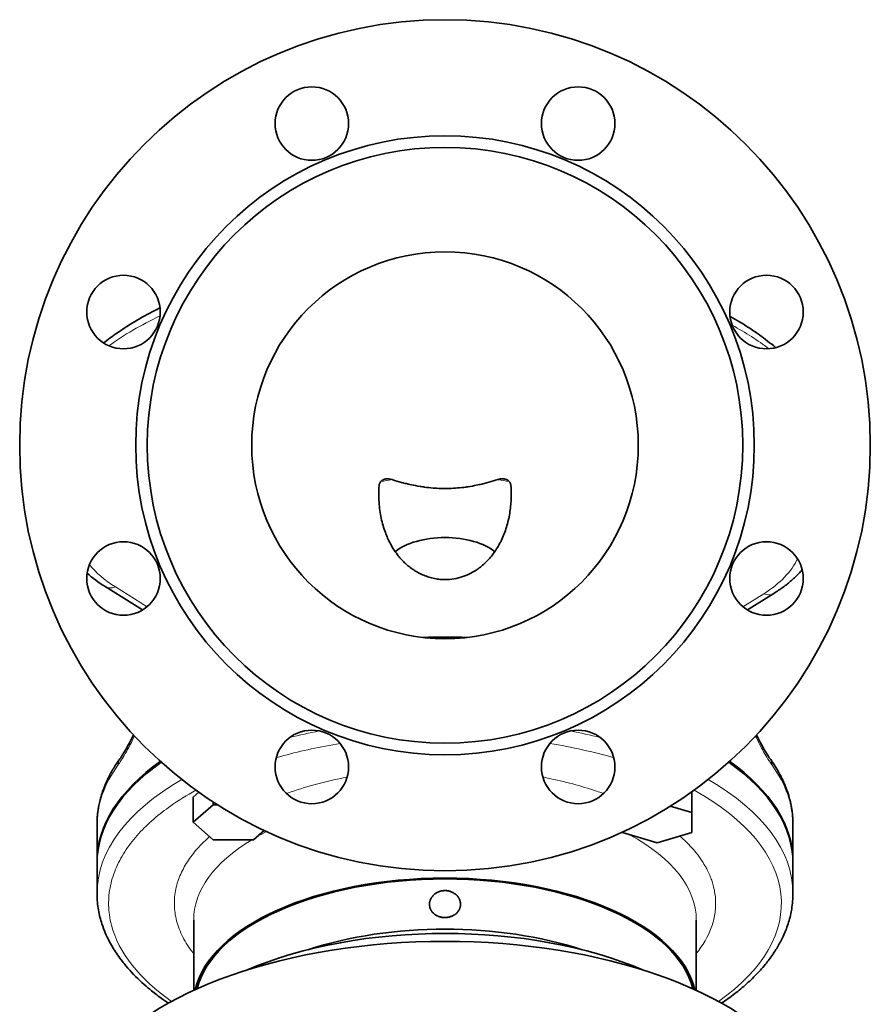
# Model space of a CAD drawing. Header units: inches. Extents: x 2990 to 3303, y 339 to 666.
# Tile 2 of 26: x 3112 to 3156, y 374 to 425. Entities that reach past the tile are written whole.
import ezdxf

# ---------------------------------------------------------------- set-up
doc = ezdxf.new("R2010")
doc.units = ezdxf.units.IN
doc.header["$MEASUREMENT"] = 0

msp = doc.modelspace()

# ---------------------------------------------------------------- linework, layer by layer
at = {"color": 7, "lineweight": 35, "ltscale": 0.284868}
msp.add_line((3115.966, 395.419), (3117.9, 394.212), dxfattribs=at)
at = {"color": 7, "lineweight": 13, "ltscale": 0.241218}
msp.add_line((3118.133, 394.379), (3116.496, 395.401), dxfattribs=at)
at = {"color": 7, "lineweight": 13, "ltscale": 0.158581}
msp.add_line((3150.029, 395.051), (3148.953, 394.379), dxfattribs=at)
at = {"color": 7, "lineweight": 35, "ltscale": 0.202231}
msp.add_line((3150.559, 395.068), (3149.187, 394.212), dxfattribs=at)
at = {"color": 7, "lineweight": 35, "ltscale": 0.134339}
msp.add_line((3146.317, 383.738), (3146.317, 384.812), dxfattribs=at)
at = {"color": 7, "lineweight": 35, "ltscale": 0.048146}
msp.add_line((3120.81, 384.783), (3120.519, 384.531), dxfattribs=at)
at = {"color": 7, "lineweight": 35, "ltscale": 0.16238}
msp.add_line((3120.519, 384.531), (3120.519, 383.232), dxfattribs=at)
at = {"color": 7, "lineweight": 35, "ltscale": 0.171847}
for p, q in [((3120.519, 383.232), (3121.558, 384.132)), ((3121.558, 382.332), (3120.519, 383.232))]:
    msp.add_line(p, q, dxfattribs=at)
at = {"color": 7, "lineweight": 35, "ltscale": 0.017881}
msp.add_line((3121.558, 384.132), (3121.558, 384.275), dxfattribs=at)
at = {"color": 7, "lineweight": 35, "ltscale": 0.02789}
msp.add_line((3121.558, 384.132), (3121.781, 384.132), dxfattribs=at)
at = {"color": 7, "lineweight": 35, "ltscale": 0.146181}
msp.add_line((3145.194, 384.062), (3146.317, 383.738), dxfattribs=at)
at = {"color": 7, "lineweight": 35, "ltscale": 0.129904}
msp.add_line((3146.317, 383.738), (3146.317, 382.699), dxfattribs=at)
at = {"color": 7, "lineweight": 35, "ltscale": 0.238157}
for p, q in [((3115.543, 383.114), (3115.543, 381.209)), ((3151.543, 383.114), (3151.543, 381.209))]:
    msp.add_line(p, q, dxfattribs=at)
at = {"color": 7, "lineweight": 35, "ltscale": 0.091485}
msp.add_line((3124.19, 382.811), (3123.636, 382.332), dxfattribs=at)
at = {"color": 7, "lineweight": 35, "ltscale": 0.259808}
msp.add_line((3123.636, 382.332), (3121.558, 382.332), dxfattribs=at)
at = {"color": 7, "lineweight": 35, "ltscale": 0.003692}
msp.add_line((3142.717, 382.699), (3142.717, 382.728), dxfattribs=at)
at = {"color": 7, "lineweight": 35, "ltscale": 0.234187}
for p, q in [((3144.517, 382.179), (3142.717, 382.699)), ((3146.317, 382.699), (3144.517, 382.179))]:
    msp.add_line(p, q, dxfattribs=at)
at = {"color": 7, "lineweight": 35, "ltscale": 0.005407}
msp.add_line((3115.543, 381.166), (3115.543, 381.209), dxfattribs=at)
at = {"color": 7, "lineweight": 35, "ltscale": 0.194856}
for p, q in [((3115.543, 381.123), (3115.543, 379.564)), ((3151.543, 381.123), (3151.543, 379.564))]:
    msp.add_line(p, q, dxfattribs=at)
at = {"color": 7, "lineweight": 35, "ltscale": 0.454347}
for p, q in [((3120.543, 378.178), (3120.543, 374.543)), ((3146.543, 378.178), (3146.543, 374.543))]:
    msp.add_line(p, q, dxfattribs=at)
at = {"color": 7, "lineweight": 13, "ltscale": 0.005281}
msp.add_line((3120.543, 376.446), (3120.517, 376.479), dxfattribs=at)
at = {"color": 7, "lineweight": 35}
for points in [[(3115.889, 408.012), (3115.972, 408.077), (3116.055, 408.142), (3116.139, 408.206), (3116.226, 408.27), (3116.312, 408.334), (3116.4, 408.397), (3116.485, 408.459), (3116.571, 408.519), (3116.658, 408.579), (3116.772, 408.657), (3116.887, 408.734), (3117.005, 408.81), (3117.123, 408.886), (3117.243, 408.962), (3117.364, 409.036), (3117.49, 409.113), (3117.618, 409.188), (3117.748, 409.264), (3117.879, 409.338), (3118.011, 409.412), (3118.14, 409.483), (3118.27, 409.553), (3118.401, 409.621), (3118.534, 409.69), (3118.667, 409.758), (3118.801, 409.825)], [(3148.286, 409.389), (3148.409, 409.319), (3148.532, 409.249), (3148.653, 409.177), (3148.773, 409.106), (3148.891, 409.034), (3149.01, 408.96), (3149.125, 408.887), (3149.24, 408.813), (3149.355, 408.738), (3149.47, 408.66), (3149.585, 408.582), (3149.7, 408.502), (3149.805, 408.427), (3149.909, 408.352), (3150.012, 408.275), (3150.121, 408.193), (3150.23, 408.11), (3150.335, 408.026), (3150.441, 407.942), (3150.544, 407.857), (3150.646, 407.772)], [(3133.543, 395.782), (3133.461, 395.783), (3133.42, 395.785), (3133.379, 395.787), (3133.338, 395.79), (3133.297, 395.793), (3133.223, 395.8), (3133.15, 395.809), (3133.078, 395.821), (3133.006, 395.833), (3132.934, 395.848), (3132.862, 395.865), (3132.791, 395.883), (3132.72, 395.904), (3132.65, 395.925), (3132.582, 395.949), (3132.513, 395.974), (3132.444, 396.001), (3132.377, 396.03), (3132.311, 396.06), (3132.246, 396.092), (3132.18, 396.126), (3132.115, 396.161), (3132.051, 396.198), (3131.988, 396.236), (3131.927, 396.276), (3131.864, 396.318), (3131.803, 396.361), (3131.743, 396.406), (3131.684, 396.452), (3131.627, 396.499), (3131.577, 396.541), (3131.529, 396.584), (3131.482, 396.627), (3131.435, 396.671), (3131.39, 396.716), (3131.345, 396.762), (3131.299, 396.811), (3131.254, 396.861), (3131.21, 396.911), (3131.167, 396.962), (3131.125, 397.013), (3131.084, 397.065), (3131.027, 397.141), (3130.972, 397.219), (3130.919, 397.297), (3130.868, 397.376), (3130.818, 397.457), (3130.771, 397.538), (3130.725, 397.621), (3130.681, 397.704), (3130.639, 397.788), (3130.606, 397.857), (3130.574, 397.927), (3130.544, 397.997), (3130.514, 398.068), (3130.486, 398.139), (3130.458, 398.211), (3130.426, 398.301), (3130.395, 398.391), (3130.366, 398.482), (3130.338, 398.574), (3130.313, 398.666), (3130.288, 398.762), (3130.264, 398.859), (3130.243, 398.957), (3130.223, 399.055), (3130.205, 399.153), (3130.188, 399.255), (3130.173, 399.358), (3130.159, 399.461), (3130.148, 399.564), (3130.138, 399.667), (3130.13, 399.773), (3130.124, 399.879), (3130.12, 399.986), (3130.118, 400.093), (3130.117, 400.2), (3130.118, 400.308), (3130.122, 400.416), (3130.127, 400.524), (3130.134, 400.632)], [(3130.469, 400.982), (3130.444, 400.977), (3130.419, 400.971), (3130.395, 400.963), (3130.371, 400.955), (3130.347, 400.944), (3130.336, 400.939), (3130.325, 400.933), (3130.305, 400.921), (3130.286, 400.908), (3130.267, 400.894), (3130.25, 400.879), (3130.233, 400.863), (3130.218, 400.845), (3130.204, 400.827), (3130.19, 400.807), (3130.184, 400.797), (3130.178, 400.787), (3130.171, 400.772), (3130.164, 400.758), (3130.158, 400.743), (3130.151, 400.722), (3130.145, 400.7), (3130.14, 400.678), (3130.137, 400.655), (3130.134, 400.632)], [(3130.81, 400.948), (3130.929, 400.911), (3131.05, 400.874), (3131.172, 400.839), (3131.296, 400.805), (3131.359, 400.788), (3131.422, 400.771), (3131.484, 400.755), (3131.546, 400.74), (3131.631, 400.72), (3131.716, 400.7), (3131.802, 400.681), (3131.913, 400.658), (3132.025, 400.636), (3132.139, 400.615), (3132.254, 400.595), (3132.313, 400.586), (3132.371, 400.577), (3132.429, 400.569), (3132.486, 400.561), (3132.594, 400.547), (3132.703, 400.534), (3132.813, 400.523), (3132.923, 400.513), (3133.025, 400.505), (3133.128, 400.499), (3133.231, 400.494), (3133.335, 400.491), (3133.438, 400.489), (3133.542, 400.488)], [(3133.542, 400.488), (3133.652, 400.489), (3133.761, 400.491), (3133.87, 400.495), (3133.978, 400.5), (3134.086, 400.507), (3134.193, 400.516), (3134.301, 400.525), (3134.407, 400.537), (3134.513, 400.549), (3134.619, 400.563), (3134.676, 400.571), (3134.733, 400.58), (3134.847, 400.598), (3134.96, 400.617), (3135.072, 400.638), (3135.156, 400.655), (3135.24, 400.672), (3135.323, 400.69), (3135.383, 400.703), (3135.444, 400.717), (3135.506, 400.732), (3135.568, 400.747), (3135.689, 400.778), (3135.809, 400.81), (3135.928, 400.843), (3136.045, 400.877), (3136.161, 400.912), (3136.276, 400.948)], [(3136.952, 400.632), (3136.959, 400.537), (3136.964, 400.441), (3136.967, 400.344), (3136.969, 400.247), (3136.969, 400.149), (3136.968, 400.05), (3136.965, 399.951), (3136.961, 399.852), (3136.955, 399.752), (3136.948, 399.662), (3136.939, 399.571), (3136.929, 399.48), (3136.918, 399.389), (3136.905, 399.297), (3136.891, 399.206), (3136.875, 399.114), (3136.857, 399.022), (3136.838, 398.93), (3136.817, 398.838), (3136.795, 398.75), (3136.772, 398.661), (3136.748, 398.573), (3136.721, 398.486), (3136.694, 398.398), (3136.664, 398.31), (3136.633, 398.223), (3136.604, 398.148), (3136.574, 398.073), (3136.539, 397.989), (3136.502, 397.905), (3136.464, 397.822), (3136.444, 397.781), (3136.423, 397.74), (3136.402, 397.699), (3136.381, 397.658), (3136.352, 397.604), (3136.322, 397.551), (3136.292, 397.497), (3136.252, 397.431), (3136.212, 397.366), (3136.17, 397.301), (3136.126, 397.236), (3136.084, 397.176), (3136.039, 397.115), (3135.994, 397.055), (3135.947, 396.996), (3135.902, 396.941), (3135.855, 396.886), (3135.807, 396.833), (3135.758, 396.78), (3135.707, 396.727), (3135.654, 396.675), (3135.601, 396.623), (3135.546, 396.573), (3135.489, 396.524), (3135.432, 396.476), (3135.373, 396.429), (3135.312, 396.383), (3135.251, 396.338)], [(3136.617, 400.982), (3136.592, 400.985), (3136.567, 400.988), (3136.542, 400.989), (3136.517, 400.99), (3136.5, 400.989), (3136.483, 400.988), (3136.466, 400.987), (3136.449, 400.986), (3136.432, 400.984), (3136.415, 400.981), (3136.38, 400.975), (3136.346, 400.968), (3136.311, 400.959), (3136.276, 400.948)], [(3136.952, 400.632), (3136.951, 400.645), (3136.949, 400.658), (3136.947, 400.671), (3136.945, 400.684), (3136.941, 400.7), (3136.937, 400.717), (3136.931, 400.734), (3136.923, 400.755), (3136.914, 400.775), (3136.903, 400.795), (3136.892, 400.814), (3136.879, 400.832), (3136.865, 400.85), (3136.849, 400.866), (3136.834, 400.881), (3136.819, 400.894), (3136.802, 400.907), (3136.785, 400.919), (3136.767, 400.93), (3136.751, 400.938), (3136.735, 400.946), (3136.719, 400.953), (3136.707, 400.958), (3136.694, 400.962), (3136.669, 400.97), (3136.643, 400.977), (3136.617, 400.982)], [(3150.559, 395.068), (3150.621, 395.107), (3150.681, 395.146), (3150.741, 395.186), (3150.801, 395.226), (3150.86, 395.266), (3150.918, 395.307), (3150.976, 395.348), (3151.033, 395.389), (3151.089, 395.431), (3151.145, 395.473), (3151.2, 395.516), (3151.255, 395.559), (3151.308, 395.602), (3151.362, 395.646), (3151.414, 395.69), (3151.473, 395.741), (3151.524, 395.786), (3151.576, 395.833), (3151.623, 395.876), (3151.67, 395.92), (3151.716, 395.965), (3151.761, 396.01), (3151.806, 396.055), (3151.85, 396.1), (3151.893, 396.146), (3151.936, 396.193), (3151.977, 396.239), (3152.019, 396.286)], [(3116.728, 386.519), (3116.767, 386.574), (3116.808, 386.633), (3116.85, 386.697), (3116.894, 386.765), (3116.939, 386.837), (3116.985, 386.913), (3117.031, 386.993), (3117.079, 387.077), (3117.127, 387.164), (3117.176, 387.254), (3117.226, 387.348), (3117.275, 387.445), (3117.324, 387.545), (3117.374, 387.647), (3117.423, 387.752)], [(3149.663, 387.752), (3149.712, 387.647), (3149.762, 387.545), (3149.811, 387.445), (3149.861, 387.348), (3149.91, 387.254), (3149.959, 387.164), (3150.007, 387.077), (3150.055, 386.993), (3150.102, 386.913), (3150.148, 386.837), (3150.193, 386.765), (3150.236, 386.697), (3150.278, 386.633), (3150.319, 386.574), (3150.358, 386.52)], [(3116.728, 386.519), (3116.686, 386.461), (3116.644, 386.401), (3116.603, 386.342), (3116.563, 386.282), (3116.523, 386.222), (3116.484, 386.162), (3116.446, 386.101), (3116.408, 386.04), (3116.37, 385.976), (3116.332, 385.912), (3116.296, 385.848), (3116.26, 385.784), (3116.224, 385.719), (3116.19, 385.654), (3116.156, 385.588), (3116.124, 385.523), (3116.092, 385.457), (3116.061, 385.391), (3116.03, 385.324), (3116.001, 385.257), (3115.972, 385.191), (3115.945, 385.123), (3115.918, 385.056), (3115.892, 384.988), (3115.861, 384.904), (3115.831, 384.819), (3115.803, 384.733), (3115.776, 384.648), (3115.75, 384.562), (3115.726, 384.476), (3115.703, 384.389), (3115.682, 384.302), (3115.666, 384.233), (3115.652, 384.164), (3115.638, 384.095), (3115.625, 384.025), (3115.615, 383.968), (3115.606, 383.912), (3115.597, 383.855), (3115.589, 383.798), (3115.582, 383.742), (3115.575, 383.685), (3115.569, 383.628), (3115.564, 383.571), (3115.559, 383.514), (3115.555, 383.457), (3115.551, 383.4), (3115.548, 383.343), (3115.546, 383.286), (3115.544, 383.229), (3115.543, 383.171), (3115.543, 383.114)], [(3150.358, 386.52), (3150.391, 386.473), (3150.424, 386.427), (3150.456, 386.381), (3150.488, 386.334), (3150.52, 386.288), (3150.551, 386.241), (3150.581, 386.194), (3150.611, 386.147), (3150.641, 386.1), (3150.67, 386.052), (3150.699, 386.005), (3150.727, 385.957), (3150.755, 385.91), (3150.783, 385.862), (3150.81, 385.814), (3150.836, 385.766), (3150.867, 385.709), (3150.897, 385.651), (3150.927, 385.594), (3150.956, 385.536), (3150.984, 385.479), (3151.012, 385.421), (3151.039, 385.363), (3151.065, 385.304), (3151.09, 385.246), (3151.115, 385.187), (3151.14, 385.129), (3151.163, 385.07), (3151.186, 385.011), (3151.208, 384.952), (3151.23, 384.892), (3151.251, 384.833), (3151.269, 384.779), (3151.286, 384.725), (3151.304, 384.671), (3151.32, 384.617), (3151.336, 384.563), (3151.351, 384.508), (3151.366, 384.454), (3151.38, 384.399), (3151.394, 384.344), (3151.407, 384.29), (3151.42, 384.235), (3151.431, 384.18), (3151.443, 384.125), (3151.453, 384.07), (3151.463, 384.015), (3151.473, 383.96), (3151.481, 383.907), (3151.489, 383.855), (3151.497, 383.802), (3151.504, 383.749), (3151.51, 383.696), (3151.516, 383.644), (3151.521, 383.591), (3151.526, 383.538), (3151.53, 383.485), (3151.533, 383.432), (3151.536, 383.379), (3151.539, 383.326), (3151.541, 383.273), (3151.542, 383.22), (3151.543, 383.167), (3151.543, 383.114)], [(3119.236, 373.881), (3119.086, 373.983), (3118.937, 374.088), (3118.789, 374.196), (3118.715, 374.251), (3118.642, 374.306), (3118.571, 374.361), (3118.5, 374.416), (3118.429, 374.472), (3118.359, 374.528), (3118.268, 374.603), (3118.177, 374.678), (3118.088, 374.755), (3117.977, 374.852), (3117.868, 374.951), (3117.76, 375.051), (3117.65, 375.156), (3117.541, 375.263), (3117.435, 375.372), (3117.333, 375.479), (3117.234, 375.588), (3117.136, 375.699), (3117.04, 375.811), (3116.992, 375.868), (3116.945, 375.926), (3116.899, 375.983), (3116.854, 376.041), (3116.79, 376.124), (3116.727, 376.208), (3116.666, 376.293), (3116.607, 376.376), (3116.55, 376.46), (3116.494, 376.545), (3116.44, 376.629), (3116.387, 376.714), (3116.336, 376.8), (3116.286, 376.886), (3116.238, 376.973), (3116.19, 377.06), (3116.132, 377.173), (3116.076, 377.287), (3116.024, 377.401), (3115.973, 377.515), (3115.926, 377.629), (3115.881, 377.744), (3115.84, 377.859), (3115.82, 377.917), (3115.801, 377.974), (3115.772, 378.063), (3115.746, 378.153), (3115.721, 378.243), (3115.697, 378.333), (3115.675, 378.423), (3115.655, 378.514), (3115.636, 378.609), (3115.618, 378.704), (3115.602, 378.799), (3115.588, 378.895), (3115.576, 378.991), (3115.566, 379.087), (3115.558, 379.183), (3115.551, 379.278), (3115.547, 379.374), (3115.544, 379.469), (3115.543, 379.564)], [(3132.739, 378.993), (3132.74, 379.021), (3132.742, 379.049), (3132.745, 379.076), (3132.749, 379.103), (3132.754, 379.129), (3132.761, 379.155), (3132.769, 379.182), (3132.778, 379.208), (3132.788, 379.234), (3132.799, 379.259), (3132.811, 379.283), (3132.823, 379.306), (3132.837, 379.33), (3132.853, 379.354), (3132.871, 379.379), (3132.889, 379.403), (3132.909, 379.426), (3132.93, 379.449), (3132.951, 379.471), (3132.974, 379.492)], [(3132.974, 379.492), (3132.997, 379.511), (3133.021, 379.53), (3133.045, 379.548), (3133.07, 379.564), (3133.096, 379.581), (3133.122, 379.596), (3133.149, 379.61), (3133.177, 379.623), (3133.205, 379.636), (3133.234, 379.647), (3133.264, 379.657), (3133.294, 379.667), (3133.324, 379.675), (3133.355, 379.682), (3133.386, 379.688), (3133.417, 379.693), (3133.448, 379.697), (3133.48, 379.7), (3133.511, 379.702), (3133.543, 379.702)], [(3133.543, 379.702), (3133.58, 379.701), (3133.617, 379.699), (3133.654, 379.695), (3133.69, 379.69), (3133.726, 379.683), (3133.762, 379.675), (3133.797, 379.665), (3133.832, 379.654), (3133.866, 379.642), (3133.899, 379.628), (3133.932, 379.612), (3133.964, 379.596), (3133.995, 379.578), (3134.025, 379.559), (3134.054, 379.538), (3134.082, 379.517), (3134.109, 379.494), (3134.135, 379.471), (3134.147, 379.458), (3134.159, 379.446), (3134.175, 379.429), (3134.19, 379.412), (3134.204, 379.394), (3134.225, 379.367), (3134.234, 379.353), (3134.243, 379.338), (3134.252, 379.324), (3134.261, 379.31), (3134.273, 379.288), (3134.284, 379.265), (3134.295, 379.243), (3134.304, 379.22), (3134.315, 379.19), (3134.324, 379.16), (3134.332, 379.13)], [(3151.543, 379.563), (3151.542, 379.46), (3151.539, 379.357), (3151.533, 379.254), (3151.526, 379.152), (3151.516, 379.049), (3151.505, 378.946), (3151.491, 378.844), (3151.475, 378.742), (3151.462, 378.671), (3151.449, 378.6), (3151.431, 378.51), (3151.411, 378.421), (3151.389, 378.332), (3151.366, 378.244), (3151.341, 378.155), (3151.315, 378.067), (3151.287, 377.979), (3151.258, 377.891), (3151.23, 377.812), (3151.2, 377.732), (3151.17, 377.653), (3151.138, 377.574), (3151.104, 377.495), (3151.07, 377.417), (3151.034, 377.338), (3150.997, 377.261), (3150.962, 377.19), (3150.927, 377.119), (3150.89, 377.049), (3150.852, 376.979), (3150.816, 376.913), (3150.778, 376.848), (3150.74, 376.782), (3150.701, 376.717), (3150.661, 376.653), (3150.62, 376.588), (3150.578, 376.524), (3150.536, 376.46), (3150.492, 376.396), (3150.448, 376.332), (3150.403, 376.269), (3150.357, 376.206), (3150.31, 376.142), (3150.263, 376.08), (3150.214, 376.017), (3150.165, 375.955), (3150.105, 375.881), (3150.044, 375.808), (3149.982, 375.735), (3149.92, 375.663), (3149.856, 375.591), (3149.791, 375.52), (3149.724, 375.448), (3149.657, 375.378), (3149.588, 375.307), (3149.519, 375.237), (3149.448, 375.167), (3149.376, 375.098), (3149.303, 375.029), (3149.23, 374.961), (3149.156, 374.894), (3149.082, 374.828), (3148.997, 374.753), (3148.92, 374.687), (3148.842, 374.622), (3148.764, 374.558), (3148.686, 374.495), (3148.606, 374.431), (3148.526, 374.369), (3148.445, 374.306), (3148.363, 374.244), (3148.28, 374.183), (3148.196, 374.122), (3148.11, 374.061), (3148.025, 374), (3147.938, 373.94), (3147.85, 373.881)], [(3133.543, 378.31), (3133.51, 378.31), (3133.477, 378.312), (3133.444, 378.315), (3133.411, 378.319), (3133.379, 378.324), (3133.352, 378.329), (3133.325, 378.335), (3133.291, 378.344), (3133.257, 378.353), (3133.225, 378.365), (3133.2, 378.374), (3133.176, 378.384), (3133.152, 378.394), (3133.129, 378.406), (3133.1, 378.421), (3133.072, 378.437), (3133.044, 378.455), (3133.024, 378.469), (3133.003, 378.484), (3132.983, 378.5), (3132.963, 378.517), (3132.942, 378.536), (3132.922, 378.556), (3132.903, 378.576), (3132.886, 378.596), (3132.87, 378.616), (3132.855, 378.636), (3132.841, 378.657), (3132.827, 378.679), (3132.814, 378.702), (3132.802, 378.724), (3132.792, 378.747), (3132.782, 378.77), (3132.771, 378.799), (3132.762, 378.828), (3132.755, 378.858)], [(3134.347, 378.993), (3134.347, 378.966), (3134.345, 378.939), (3134.342, 378.912), (3134.337, 378.885), (3134.332, 378.858), (3134.325, 378.831), (3134.319, 378.811), (3134.312, 378.792), (3134.305, 378.772), (3134.299, 378.757), (3134.293, 378.743), (3134.286, 378.729), (3134.279, 378.714), (3134.264, 378.687), (3134.247, 378.659), (3134.229, 378.633), (3134.212, 378.61), (3134.194, 378.588), (3134.175, 378.567), (3134.155, 378.547), (3134.134, 378.527), (3134.112, 378.508)], [(3134.112, 378.508), (3134.092, 378.491), (3134.07, 378.475), (3134.049, 378.459), (3134.026, 378.445), (3134.011, 378.435), (3133.996, 378.426), (3133.964, 378.409), (3133.933, 378.394), (3133.901, 378.38), (3133.868, 378.367), (3133.835, 378.355), (3133.801, 378.345), (3133.767, 378.336), (3133.732, 378.328), (3133.695, 378.322), (3133.657, 378.316), (3133.619, 378.313), (3133.581, 378.31), (3133.543, 378.31)]]:
    msp.add_lwpolyline(points, dxfattribs=at)
at = {"color": 7, "lineweight": 13}
for points in [[(3117.479, 387.692), (3117.421, 387.568), (3117.362, 387.447), (3117.302, 387.327), (3117.243, 387.212), (3117.184, 387.099), (3117.125, 386.99), (3117.066, 386.884), (3117.008, 386.783), (3116.949, 386.684), (3116.899, 386.601), (3116.848, 386.519), (3116.798, 386.44), (3116.748, 386.365), (3116.699, 386.292), (3116.661, 386.238), (3116.624, 386.186)], [(3150.462, 386.186), (3150.436, 386.222), (3150.41, 386.259), (3150.357, 386.337), (3150.303, 386.417), (3150.248, 386.503), (3150.192, 386.593), (3150.136, 386.686), (3150.078, 386.783), (3150.021, 386.884), (3149.963, 386.988), (3149.919, 387.069), (3149.875, 387.151), (3149.816, 387.265), (3149.757, 387.381), (3149.699, 387.499), (3149.653, 387.595), (3149.607, 387.692)], [(3146.846, 381.226), (3146.894, 381.151), (3146.94, 381.076), (3146.985, 381), (3147.007, 380.963), (3147.029, 380.925), (3147.056, 380.874), (3147.084, 380.823), (3147.11, 380.772), (3147.143, 380.706), (3147.175, 380.639), (3147.206, 380.572), (3147.235, 380.504), (3147.263, 380.437), (3147.29, 380.369), (3147.316, 380.302), (3147.34, 380.234), (3147.362, 380.166), (3147.383, 380.099), (3147.403, 380.031), (3147.421, 379.967), (3147.437, 379.903)]]:
    msp.add_lwpolyline(points, dxfattribs=at)
at = {"color": 7, "lineweight": 35}
for centre, radius in [((3133.543, 402.724), 22), ((3126.655, 419.354), 1.9), ((3140.431, 419.354), 1.9), ((3133.543, 402.724), 16), ((3133.543, 402.724), 15.4), ((3133.543, 402.724), 10), ((3116.913, 409.612), 1.9), ((3150.173, 409.612), 1.9), ((3116.913, 395.836), 1.9), ((3150.173, 395.836), 1.9), ((3126.655, 386.094), 1.9), ((3140.431, 386.094), 1.9)]:
    msp.add_circle(centre, radius, dxfattribs=at)
at = {"color": 7, "lineweight": 13}
for centre, radius, start, end in [((3133.283, 384.628), 16.507, 98.6172, 100.6942), ((3133.779, 384.495), 16.642, 79.3089, 81.3689), ((3132.003, 361.774), 25.817, 105.2753, 106.1642), ((3132.751, 363.443), 22.536, 100.9214, 105.2294), ((3134.064, 362.151), 23.855, 78.4238, 79.0262), ((3134.358, 363.523), 22.452, 75.0395, 78.4555), ((3131.945, 366.375), 19.495, 105.207, 109.79), ((3134.991, 365.879), 20.013, 71.3998, 75.0493), ((3135.512, 367.466), 18.343, 70.1447, 71.3619), ((3125.776, 374.928), 11.18, 125.0624, 130.7072), ((3124.386, 376.536), 9.055, 130.6758, 137.5289), ((3126.123, 377.08), 7.21, 131.2849, 137.5678), ((3140.494, 376.57), 7.903, 47.5393, 48.8343), ((3125.097, 378.009), 5.826, 137.5007, 145.8651), ((3124.157, 378.644), 4.691, 145.8377, 155.9579), ((3121.007, 378.937), 4.876, 155.9757, 167.8531), ((3123.454, 378.959), 3.92, 155.9708, 167.8578), ((3120.549, 379.042), 4.406, 167.9349, 181.1049), ((3123.085, 379.042), 3.542, 167.9291, 181.1105), ((3143.955, 379.037), 3.588, 2.6662, 13.9721), ((3144.026, 379.044), 3.517, 350.9578, 2.5974), ((3120.599, 379.052), 4.456, 181.228, 194.6877), ((3123.125, 379.05), 3.582, 181.222, 194.6938), ((3143.773, 379.089), 3.774, 339.6697, 350.8922)]:
    msp.add_arc(centre, radius, start, end, dxfattribs=at)
at = {"color": 7, "lineweight": 35}
for centre, radius, start, end in [((3133.474, 398.833), 3.063, 288.9292, 305.4462), ((3133.541, 398.65), 2.868, 270.0471, 288.8652), ((3133.339, 378.993), 0.6, 179.989, 193.0475), ((3133.74, 378.993), 0.607, 0.0036, 12.9994)]:
    msp.add_arc(centre, radius, start, end, dxfattribs=at)
at = {"color": 7, "lineweight": 13}
for centre, major_axis, ratio, start_param, end_param in [((3132.586, 402.164), (20, 0), 0.5, 2.331115, 2.534556), ((3133.628, 402.187), (-20, 0), 0.5, 3.727449, 3.881402), ((3123.512, 398.212), (8.991, -0.003), 0.5002, 3.519397, 3.817317), ((3143.004, 397.863), (9, 0), 0.5, 5.607961, 6.057382), ((3116.496, 396.267), (-0.53, -0.848), 0.675991, 6.283139, 7.028916), ((3150.029, 395.917), (-0.53, 0.848), 0.675991, 2.395862, 3.141639), ((3133.543, 379.564), (18, 0), 0.5, 1.940627, 2.032524), ((3133.543, 379.564), (18, 0), 0.5, 1.109043, 1.200916), ((3133.543, 379.044), (-17.4, 0), 0.5, 5.029656, 5.212389), ((3133.543, 379.044), (-17.4, 0), 0.5, 4.186959, 4.395123), ((3117.376, 386.05), (0.647, -0.47), 0.81402, 3.141563, 3.675446), ((3149.686, 386.038), (0.677, 0.475), 0.801363, 5.771318, 6.296309), ((3133.543, 383.114), (-18, 0), 0.5, 5.934902, 6.283006), ((3133.543, 383.114), (-18, 0), 0.5, 3.141593, 3.489876), ((3133.543, 379.564), (18, 0), 0.5, 2.429065, 3.141571), ((3133.543, 379.564), (18, 0), 0.5, 6.283147, 6.995713), ((3133.543, 379.044), (17.4, 0), 0.5, 2.404547, 2.524396), ((3133.543, 379.044), (-17.4, 0), 0.5, 2.519373, 3.878624), ((3133.543, 379.044), (17.4, 0), 0.5, 2.714299, 2.816774), ((3133.543, 378.178), (13, 0), 0.5, 2.4483, 3.141593), ((3133.543, 378.178), (13, 0), 0.5, 2.360486, 2.415324), ((3133.543, 378.178), (13, 0), 0.5, 6.283097, 7.029545), ((1810.746, 92.822), (1336.748, 286.879), 0.055454, 0.02146, 0.039419), ((3133.543, 379.044), (17.4, 0), 0.5, 2.816774, 2.924053), ((3133.543, 379.044), (17.4, 0), 0.5, 3.270898, 3.763804), ((3904.697, 453.948), (785.139, 75.231), 0.06793, 3.152479, 3.168625), ((3136.078, 378.684), (11.46, 0.49), 0.544922, 5.839514, 6.059651), ((3915.315, 506.266), (795.739, 127.739), 0.069574, 3.164273, 3.180307)]:
    msp.add_ellipse(centre, major_axis=major_axis, ratio=ratio, start_param=start_param, end_param=end_param, dxfattribs=at)
at = {"color": 7, "lineweight": 35}
for centre, major_axis, ratio, start_param, end_param in [((3130.968, 400.056), (0.714, -0.829), 0.602617, 2.363745, 2.790375), ((3133.543, 396.451), (3, 0), 0.5, 0.539857, 2.60175), ((3125.659, 400.007), (12.115, 1.275), 0.523293, 3.590236, 3.731957), ((3133.543, 383.807), (-18, 0), 0.5, 4.648963, 4.775815), ((3133.543, 381.209), (18, 0), 0.5, 2.52924, 3.141593), ((3133.543, 381.123), (-18, 0), 0.5, 5.665641, 6.283185), ((3133.543, 381.123), (-18, 0), 0.5, 3.141593, 3.759137), ((3133.543, 381.209), (18, 0), 0.5, 6.283185, 6.895538), ((3133.543, 383.114), (-18, 0), 0.5, 6.283006, 6.283185), ((3133.543, 381.209), (18, 0), 0.5, 6.278381, 6.283185), ((3133.543, 373.848), (13, 0), 0.5, 0.113026, 3.028566), ((3133.543, 373.848), (12.914, 0), 0.5, 0.120619, 3.020974), ((3133.543, 379.564), (18, 0), 0.5, 3.141571, 3.142622), ((3133.543, 369.576), (15.819, 0), 0.5, 0.862018, 2.279576), ((3133.543, 371.25), (12.914, 0), 0.5, 0.989568, 2.152026), ((3133.543, 367.479), (19.2, 0), 0.5, 0.345976, 2.795714)]:
    msp.add_ellipse(centre, major_axis=major_axis, ratio=ratio, start_param=start_param, end_param=end_param, dxfattribs=at)

doc.saveas('drawing.dxf')
